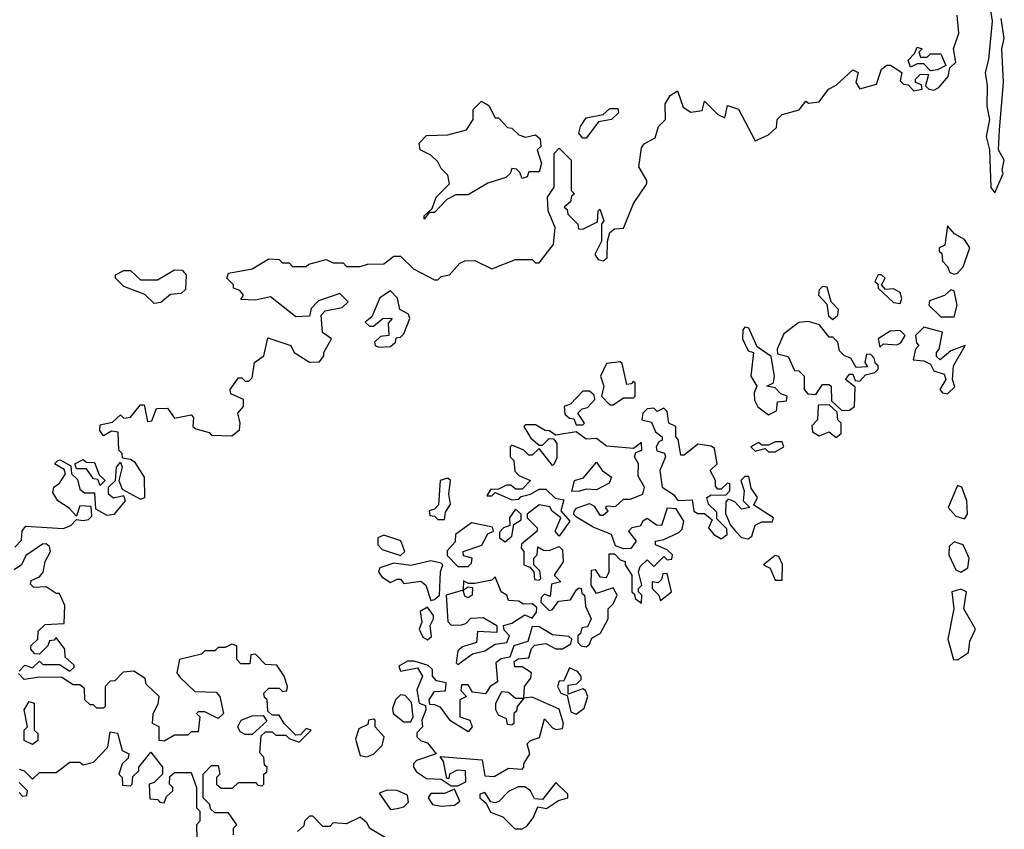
# Model space of a CAD drawing. Extents: x 1985742 to 2252716, y 78271 to 266492.
# Tile 203 of 250: x 2173557 to 2176473, y 183171 to 185571. Entities that reach past the tile are written whole.
import ezdxf

# ---------------------------------------------------------------- set-up
doc = ezdxf.new("R2010")
doc.units = 0

msp = doc.modelspace()

# ---------------------------------------------------------------- linework, layer by layer
at = {"layer": '0CON10XD'}
for points in [[(2176425.4, 185645), (2176437.3, 185567.3), (2176426.8, 185453.2), (2176416.2, 185415), (2176422.5, 185375), (2176421.1, 185315), (2176429.6, 185275), (2176419.5, 185225), (2176429.4, 185185), (2176433.4, 185073.4), (2176445, 185057.5), (2176470, 185115), (2176466.7, 185125), (2176473.3, 185155), (2176456.2, 185185), (2176458.8, 185245), (2176470.8, 185385), (2176466.2, 185485), (2176473.3, 185515), (2176463.8, 185575)], [(2173745, 184086.7), (2173760.7, 184089.3), (2173770.7, 184099.3), (2173768.3, 184128.3), (2173735, 184130), (2173725, 184100), (2173703.3, 184123.3), (2173670, 184145), (2173655, 184170), (2173657.5, 184185), (2173675, 184197.5), (2173692.5, 184225), (2173688.3, 184238.3), (2173660, 184255), (2173670, 184265), (2173676.7, 184266.7), (2173708.3, 184248.3), (2173710, 184225), (2173728.3, 184208.3), (2173735, 184180), (2173748.3, 184168.3), (2173778.3, 184168.3), (2173781.7, 184121.7), (2173815, 184102.5), (2173837.5, 184105), (2173870, 184145), (2173865, 184160), (2173835, 184152.5), (2173820, 184165), (2173820, 184185), (2173840, 184205), (2173843.3, 184245), (2173855, 184260), (2173860, 184245), (2173850, 184205), (2173860, 184180), (2173915, 184150), (2173927.5, 184155), (2173926.7, 184215), (2173898.3, 184258.3), (2173885, 184267.5), (2173861.7, 184271.7), (2173860, 184285), (2173850, 184295), (2173848.3, 184348.3), (2173828.3, 184351.7), (2173805, 184337.5), (2173793.6, 184353.6), (2173795, 184370), (2173831.7, 184378.3), (2173855, 184400), (2173865, 184390), (2173885, 184392.5), (2173915, 184430), (2173925, 184430), (2173935, 184380), (2173948.3, 184381.7), (2173961.7, 184418.3), (2173995, 184420), (2174015, 184390), (2174065, 184400), (2174071.7, 184391.7), (2174070, 184365), (2174078.3, 184358.3), (2174117.5, 184347.5), (2174125, 184340), (2174185, 184337.5), (2174207.5, 184355), (2174210, 184375), (2174202.5, 184405), (2174220, 184425), (2174220, 184445), (2174181.7, 184461.7), (2174180, 184475), (2174205, 184510), (2174215, 184510), (2174225, 184500), (2174235, 184500), (2174245, 184510), (2174252.5, 184555), (2174280, 184575), (2174291.7, 184628.3), (2174360, 184605), (2174370, 184585), (2174415, 184556.2), (2174445, 184557.5), (2174457.5, 184575), (2174457.5, 184585), (2174480, 184625), (2174454.1, 184644.1), (2174450, 184695), (2174461.7, 184708.3), (2174511.7, 184718.3), (2174530, 184735), (2174505, 184760), (2174441.7, 184738.3), (2174420, 184715), (2174415, 184692.5), (2174375, 184690), (2174300, 184750), (2174255, 184740), (2174211.7, 184741.7), (2174220, 184755), (2174208.3, 184768.3), (2174190, 184775), (2174190, 184785), (2174170, 184805), (2174175, 184820), (2174245, 184832.5), (2174295, 184862.5), (2174325, 184860), (2174335, 184850), (2174355, 184850), (2174365, 184840), (2174405, 184840), (2174413, 184847), (2174465, 184860), (2174485, 184850), (2174515, 184850), (2174525, 184840), (2174565, 184840), (2174587, 184847), (2174635, 184847.5), (2174665, 184870), (2174685, 184870), (2174723, 184833), (2174785, 184800), (2174795, 184800), (2174805, 184810), (2174830, 184815), (2174860.7, 184849.3), (2174875, 184856.7), (2174905, 184857.5), (2174955, 184832.5), (2175025, 184860), (2175075, 184860), (2175085, 184850), (2175095, 184850), (2175137.5, 184905), (2175142.5, 184955), (2175122.5, 185005), (2175120, 185045), (2175140, 185075), (2175140, 185175), (2175155, 185190), (2175190, 185155), (2175190, 185065), (2175200, 185055), (2175191.7, 185048.3), (2175188.3, 185031.7), (2175170, 185015), (2175178.3, 185008.3), (2175180, 184995), (2175210, 184965), (2175211.7, 184951.7), (2175225, 184950), (2175268.3, 184971.7), (2175270, 185005), (2175275, 185010), (2175277.5, 185005), (2175287.5, 184975), (2175280, 184965), (2175280, 184915), (2175260, 184875), (2175270.7, 184860.7), (2175285, 184856.7), (2175296.7, 184865), (2175297.5, 184915), (2175305, 184940), (2175318.3, 184951.7), (2175345, 184953.3), (2175350, 184965), (2175375, 185026.2), (2175414, 185085), (2175414, 185095), (2175391.2, 185135), (2175398.3, 185191.7), (2175407, 185203), (2175439.2, 185220.8), (2175448.8, 185255), (2175470, 185275), (2175468.3, 185321.7), (2175483.6, 185346.4), (2175505, 185360), (2175521.7, 185311.7), (2175545, 185297.5), (2175578.3, 185301.7), (2175585, 185330), (2175625, 185290), (2175645, 185280), (2175653, 185317), (2175686.1, 185306.1), (2175735, 185212.5), (2175775, 185230), (2175798.3, 185251.7), (2175800, 185275), (2175815, 185290), (2175866.1, 185303.9), (2175885, 185330), (2175893.3, 185323.3), (2175925, 185327.5), (2175952.5, 185365), (2175975, 185377.5), (2176025, 185422.5), (2176040, 185415), (2176033.3, 185385), (2176045, 185366.7), (2176095, 185380), (2176110, 185425), (2176125, 185436.7), (2176136, 185436), (2176170, 185415), (2176165, 185390), (2176175, 185380), (2176188.3, 185378.3), (2176205, 185360), (2176230, 185365), (2176228.3, 185378.3), (2176210, 185385), (2176210, 185395), (2176225, 185410), (2176248.3, 185408.3), (2176240, 185375), (2176250, 185365), (2176265, 185362.5), (2176279.3, 185370.7), (2176307, 185403), (2176311.7, 185428.3), (2176330, 185445), (2176322.5, 185485), (2176338.8, 185531.2), (2176333.3, 185585)], [(2176255, 185420), (2176235, 185440), (2176215, 185440), (2176195, 185430), (2176188.3, 185451.7), (2176208.3, 185471.7), (2176215, 185490), (2176230, 185485), (2176220, 185475), (2176225, 185460), (2176245, 185460), (2176255, 185470), (2176285, 185470), (2176300, 185435), (2176275, 185422.5), (2176255, 185420)], [(2174755, 184980), (2174755, 184990), (2174778.3, 185011.7), (2174790, 185045), (2174830, 185085), (2174825, 185110), (2174805, 185130), (2174795, 185150), (2174775, 185170), (2174742.5, 185185), (2174740, 185205), (2174761.7, 185228.3), (2174825, 185230), (2174880, 185245), (2174900, 185275), (2174900, 185305), (2174925, 185330), (2174946.4, 185316.4), (2174965, 185280), (2174975, 185280), (2175001.7, 185251.7), (2175015, 185250), (2175035, 185230), (2175055, 185222.5), (2175085, 185230), (2175098.3, 185218.3), (2175100, 185195), (2175090, 185185), (2175102.5, 185145), (2175095, 185120), (2175065, 185120), (2175060, 185105), (2175045, 185100), (2175038.3, 185118.3), (2175028.3, 185128.3), (2175015, 185130), (2175010, 185115), (2174997, 185103), (2174943, 185087), (2174885, 185052.5), (2174848.3, 185051.7), (2174821.7, 185038.3), (2174785, 185000), (2174770, 185000), (2174755, 184980)], [(2175235, 185220), (2175225, 185220), (2175212.5, 185235), (2175217.5, 185255), (2175235, 185280), (2175285, 185290), (2175305, 185307.5), (2175328.3, 185308.3), (2175330, 185295), (2175310, 185275), (2175271.7, 185268.3), (2175235, 185220)], [(2176325, 184816.7), (2176335, 184820), (2176351.7, 184838.3), (2176370.9, 184895), (2176355, 184920), (2176326.2, 184936.2), (2176305, 184960), (2176297, 184903), (2176280, 184895), (2176280, 184885), (2176288.3, 184878.3), (2176290, 184855), (2176305, 184840), (2176311.7, 184821.7), (2176325, 184816.7)], [(2173955, 184730), (2173927, 184757), (2173865, 184780), (2173840, 184805), (2173840, 184815), (2173865, 184827.5), (2173885, 184827.5), (2173915, 184800), (2173965, 184800), (2174015, 184830), (2174038.3, 184828.3), (2174050, 184815), (2174048.3, 184771.7), (2174035, 184760), (2174003, 184757), (2173975, 184732.5), (2173955, 184730)], [(2176165, 184730), (2176170, 184745), (2176165, 184762.5), (2176145, 184773.3), (2176121.7, 184771.7), (2176110, 184785), (2176120, 184805), (2176110, 184815), (2176100, 184815), (2176090, 184795), (2176098.3, 184788.3), (2176100, 184775), (2176145, 184732.5), (2176165, 184730)], [(2175965, 184682.5), (2175980, 184695), (2175981.7, 184711.7), (2175960, 184735), (2175948.3, 184778.3), (2175935, 184780), (2175925, 184770), (2175923.3, 184755), (2175947.5, 184727.5), (2175953, 184693), (2175965, 184682.5)], [(2174620.7, 184600.7), (2174655, 184602.5), (2174670, 184615), (2174671.7, 184628.3), (2174685, 184630), (2174695, 184640), (2174712.5, 184685), (2174708.3, 184698.3), (2174682.5, 184712.5), (2174676, 184746), (2174655, 184767.5), (2174623.6, 184746.4), (2174600, 184690), (2174580, 184675), (2174593, 184663), (2174605, 184662.5), (2174633.3, 184686.7), (2174660, 184685), (2174648.3, 184671.7), (2174650, 184635), (2174625, 184632.5), (2174607.5, 184615), (2174610, 184605), (2174620.7, 184600.7)], [(2176325, 184690), (2176333.8, 184725), (2176325, 184767.5), (2176315, 184770), (2176296.1, 184753.9), (2176251.7, 184738.3), (2176250, 184725), (2176285, 184690), (2176325, 184690)], [(2175775, 184400), (2175798.3, 184411.7), (2175801.7, 184438.3), (2175828.3, 184441.7), (2175830, 184455), (2175811.7, 184461.7), (2175795, 184480), (2175770, 184485), (2175790, 184495), (2175792.5, 184515), (2175782.5, 184572.5), (2175741.7, 184601.7), (2175717, 184657), (2175705, 184660), (2175698.3, 184651.7), (2175697.5, 184625), (2175715, 184590), (2175730, 184585), (2175722.5, 184515), (2175740, 184485), (2175732.5, 184465), (2175733, 184443), (2175743.6, 184423.6), (2175775, 184400)], [(2175992.5, 184412.5), (2176015, 184413.3), (2176030, 184425), (2176031.7, 184481.7), (2176002.5, 184505), (2176015, 184520), (2176025, 184520), (2176031.7, 184501.7), (2176045, 184500), (2176061.7, 184518.3), (2176090, 184525), (2176100, 184535), (2176100, 184545), (2176091.7, 184551.7), (2176088.3, 184568.3), (2176078.3, 184578.3), (2176065, 184580), (2176060, 184555), (2176068.3, 184541.7), (2176035, 184540), (2176018.3, 184568.3), (2176000, 184575), (2175985, 184590), (2175980, 184615), (2175965, 184630), (2175955, 184630), (2175926.2, 184666.2), (2175893, 184677), (2175865, 184673.8), (2175820, 184640), (2175800, 184595), (2175801.2, 184581.2), (2175833, 184573), (2175851.7, 184531.7), (2175865, 184530), (2175880, 184515), (2175880, 184475), (2175891.7, 184461.7), (2175915, 184460), (2175935, 184490), (2175955, 184490), (2175960, 184485), (2175961.7, 184441.7), (2175992.5, 184412.5)], [(2176305, 184462.5), (2176327, 184483), (2176320, 184505), (2176322.5, 184545), (2176357.5, 184605), (2176315, 184590), (2176283, 184563), (2176272.5, 184572.5), (2176272.5, 184585), (2176280, 184595), (2176290, 184645), (2176235, 184660), (2176210, 184635), (2176213, 184613), (2176220, 184605), (2176210, 184595), (2176203, 184563), (2176235, 184560), (2176255, 184550), (2176265, 184530), (2176295, 184520), (2176300, 184505), (2176282.5, 184475), (2176290, 184465), (2176305, 184462.5)], [(2176105, 184600), (2176115, 184610), (2176155, 184607.5), (2176167, 184613), (2176180, 184635), (2176165, 184650), (2176135, 184647.5), (2176100, 184625), (2176105, 184600)], [(2175315, 184430), (2175345, 184450), (2175375, 184450), (2175380, 184455), (2175380, 184495), (2175375, 184500), (2175368.3, 184491.7), (2175355, 184490), (2175341.7, 184551.7), (2175335, 184557.5), (2175295, 184552.5), (2175277.5, 184515), (2175287.5, 184485), (2175280, 184455), (2175305, 184430), (2175315, 184430)], [(2175225, 184370), (2175230, 184375), (2175210, 184405), (2175222.5, 184417.5), (2175238.3, 184421.7), (2175260, 184445), (2175258.3, 184458.3), (2175245, 184470), (2175225, 184470), (2175188.3, 184431.7), (2175170, 184425), (2175171.7, 184401.7), (2175185, 184390), (2175198.3, 184388.3), (2175205, 184370), (2175225, 184370)], [(2175975, 184332.5), (2175990, 184345), (2175990, 184375), (2175980, 184385), (2175978.3, 184408.3), (2175955, 184430), (2175921.7, 184428.3), (2175920, 184385), (2175903, 184367), (2175905, 184350), (2175925, 184337.5), (2175955, 184350), (2175975, 184332.5)], [(2175635, 184032.5), (2175652.5, 184045), (2175651.7, 184061.7), (2175621.7, 184091.7), (2175621.7, 184111.7), (2175597.5, 184135), (2175592.5, 184155), (2175605, 184162.5), (2175648.3, 184161.7), (2175660, 184175), (2175660, 184195), (2175653, 184197), (2175635, 184180), (2175625, 184180), (2175618.3, 184188.3), (2175617.5, 184205), (2175602.5, 184235), (2175622.5, 184255), (2175615, 184300), (2175605, 184307.5), (2175565, 184312.5), (2175525, 184280), (2175515, 184280), (2175507, 184327), (2175500, 184335), (2175500, 184365), (2175480, 184375), (2175475, 184410), (2175465, 184420), (2175445, 184410), (2175435, 184420), (2175415, 184417.5), (2175402.5, 184405), (2175400, 184385), (2175428.3, 184378.3), (2175440, 184350), (2175460, 184335), (2175460, 184325), (2175450, 184320), (2175442.5, 184305), (2175443.6, 184293.6), (2175466.7, 184286.7), (2175470, 184275), (2175452.5, 184235), (2175460, 184185), (2175493.9, 184163.9), (2175506.4, 184146.4), (2175548.3, 184148.3), (2175553.9, 184113.9), (2175565, 184107.5), (2175585, 184107.5), (2175608.3, 184088.3), (2175597.5, 184065), (2175612.5, 184045), (2175635, 184032.5)], [(2175235, 183712.5), (2175245, 183720), (2175251.7, 183738.3), (2175277, 183753), (2175300, 183795), (2175300, 183825), (2175315, 183840), (2175326.7, 183865), (2175315, 183887.5), (2175265, 183870), (2175250, 183895), (2175250.7, 183939.3), (2175261.7, 183941.7), (2175275, 183920), (2175295, 183917.5), (2175303.3, 183935), (2175302.5, 183987.5), (2175318.3, 183988.3), (2175335, 183970), (2175350, 183965), (2175350, 183955), (2175370, 183925), (2175370, 183875), (2175378.3, 183868.3), (2175380, 183855), (2175398.3, 183841.7), (2175400, 183865), (2175390, 183875), (2175390, 183885), (2175400, 183895), (2175390, 183935), (2175395, 183950), (2175415, 183970), (2175435, 183950), (2175465, 183980), (2175475, 183970), (2175488.3, 183971.7), (2175490, 183985), (2175475, 184000), (2175440, 184015), (2175440, 184025), (2175465, 184030), (2175508.8, 184051.2), (2175518.8, 184061.2), (2175523.8, 184085), (2175501.2, 184121.2), (2175475, 184123.3), (2175458.3, 184071.7), (2175443, 184073), (2175415, 184092.5), (2175402.5, 184085), (2175395, 184070), (2175370, 184065), (2175360, 184055), (2175382.5, 184025), (2175366.7, 184003.3), (2175345, 184002.5), (2175321.7, 184011.7), (2175310, 184045), (2175255, 184066.7), (2175206.4, 184096.4), (2175197.5, 184105), (2175200, 184115), (2175206.4, 184123.6), (2175245, 184137.5), (2175258.8, 184128.8), (2175275, 184102.5), (2175285, 184102.5), (2175300, 184115), (2175293, 184123), (2175295, 184130), (2175321.7, 184128.3), (2175345, 184150), (2175365, 184150), (2175402.5, 184165), (2175407.5, 184185), (2175388.3, 184218.3), (2175390, 184255), (2175377.5, 184275), (2175381.7, 184288.3), (2175400, 184295), (2175398.3, 184318.3), (2175375, 184300), (2175295, 184307.5), (2175265, 184330), (2175235, 184327.5), (2175205, 184350), (2175145, 184340), (2175125, 184352.5), (2175113, 184353), (2175085, 184370), (2175055, 184370), (2175050, 184365), (2175070.7, 184330.7), (2175095, 184310), (2175105, 184310), (2175125, 184330), (2175138.3, 184328.3), (2175147.5, 184315), (2175147.5, 184272.5), (2175140, 184255), (2175135, 184250), (2175095, 184300), (2175075, 184280), (2175065, 184280), (2175050, 184295), (2175015, 184310), (2175010, 184305), (2175010, 184275), (2175020, 184265), (2175023, 184233), (2175035, 184220), (2175070, 184205), (2175045, 184180), (2175025, 184180), (2175011.7, 184191.7), (2174998.3, 184191.7), (2174975, 184180), (2174951.7, 184178.3), (2174940, 184160), (2174955, 184160), (2174965, 184170), (2175015, 184147.5), (2175035, 184150), (2175041.7, 184158.3), (2175070, 184165), (2175095, 184180), (2175115, 184180), (2175143, 184153), (2175168.3, 184148.3), (2175160, 184115), (2175186.7, 184085), (2175155, 184040), (2175142.5, 184055), (2175160, 184095), (2175134.1, 184114.1), (2175126.7, 184126.7), (2175095, 184133.3), (2175060, 184105), (2175060, 184095), (2175090, 184065), (2175090, 184055), (2175043, 184017), (2175042.5, 184005), (2175050, 183995), (2175050, 183955), (2175068.3, 183948.3), (2175080, 183935), (2175081.7, 183911.7), (2175095, 183910), (2175100, 183915), (2175097, 183937), (2175080, 183955), (2175080, 183975), (2175090, 183985), (2175091.7, 184008.3), (2175108.3, 183998.3), (2175125, 183997.5), (2175155, 184010), (2175165, 184000), (2175166.2, 183963.8), (2175140, 183925), (2175160, 183905), (2175131.7, 183898.3), (2175128.3, 183861.7), (2175111.7, 183868.3), (2175101.7, 183858.3), (2175100, 183845), (2175125, 183820), (2175135, 183822.5), (2175152.5, 183847.5), (2175188.3, 183851.7), (2175205, 183880), (2175213, 183887), (2175220, 183885), (2175221.7, 183871.7), (2175230, 183865), (2175233, 183833), (2175250, 183795), (2175238.3, 183771.7), (2175221.7, 183768.3), (2175218.3, 183751.7), (2175210, 183745), (2175210, 183725), (2175220, 183715), (2175235, 183712.5)], [(2175795, 184290), (2175820, 184305), (2175815, 184320), (2175795, 184320), (2175775, 184310), (2175755, 184310), (2175745, 184317.5), (2175722.5, 184305), (2175735, 184292.5), (2175765, 184300), (2175775, 184290), (2175795, 184290)], [(2173795, 184190), (2173788.3, 184208.3), (2173775, 184210), (2173755, 184240), (2173725, 184240), (2173720, 184255), (2173745, 184267.5), (2173755, 184260), (2173778.3, 184258.3), (2173791.7, 184221.7), (2173810, 184205), (2173795, 184190)], [(2175192.5, 184172.5), (2175200, 184205), (2175226.4, 184213.6), (2175265, 184260), (2175282.5, 184235), (2175310, 184215), (2175303, 184197), (2175265, 184177.5), (2175235, 184180), (2175215, 184173.3), (2175192.5, 184172.5)], [(2175715, 184032.5), (2175725, 184040), (2175735, 184072.5), (2175755, 184082.5), (2175787, 184083), (2175790, 184095), (2175731.7, 184131.7), (2175742.5, 184155), (2175723, 184183), (2175716.7, 184216.7), (2175705, 184217.5), (2175692.5, 184205), (2175702.5, 184175), (2175700, 184145), (2175720, 184125), (2175695, 184120), (2175675, 184142.5), (2175655, 184150), (2175648.3, 184141.7), (2175647, 184107), (2175662.5, 184072.5), (2175677.5, 184055), (2175695, 184036.7), (2175715, 184032.5)], [(2174815, 184090), (2174818.3, 184111.7), (2174832.5, 184135), (2174827.5, 184165), (2174832.5, 184205), (2174825, 184212.5), (2174802.5, 184205), (2174797, 184133), (2174785, 184120), (2174770, 184115), (2174771.7, 184101.7), (2174785, 184100), (2174795, 184090), (2174815, 184090)], [(2176355, 184091.4), (2176364, 184105), (2176362, 184145), (2176347.5, 184185), (2176335, 184190), (2176307.5, 184125), (2176330, 184100), (2176355, 184091.4)], [(2174995, 184023.3), (2175015, 184040), (2175020, 184075), (2175041.7, 184088.3), (2175042.5, 184105), (2175025, 184120), (2175007.5, 184095), (2175008.3, 184071.7), (2174990, 184065), (2174978.3, 184051.7), (2174977.5, 184035), (2174995, 184023.3)], [(2173542, 184008), (2173562, 184028), (2173564.3, 184055.7), (2173575, 184070), (2173685, 184063.3), (2173708.3, 184071.7), (2173725, 184090), (2173745, 184086.7)], [(2174885, 183950), (2174895, 183960), (2174897.5, 183975), (2174871.7, 183981.7), (2174870, 183995), (2174926, 184014), (2174943.3, 184046.7), (2174960, 184055), (2174957, 184067), (2174895, 184080), (2174847.5, 184045), (2174847, 184023), (2174823, 183997), (2174823, 183983), (2174855, 183950), (2174885, 183950)], [(2174685, 183982.5), (2174697.5, 183995), (2174686, 184026), (2174635, 184043.3), (2174617.5, 184035), (2174617.5, 184015), (2174630.7, 184000.7), (2174685, 183982.5)], [(2173555, 183640), (2173571.7, 183658.3), (2173595, 183650), (2173615, 183670), (2173625, 183660), (2173675, 183660), (2173705, 183640), (2173718.3, 183651.7), (2173718.3, 183658.3), (2173691.7, 183681.7), (2173690, 183705), (2173665, 183740), (2173658.3, 183731.7), (2173645, 183730), (2173640, 183715), (2173615, 183690), (2173601.7, 183691.7), (2173590, 183705), (2173590, 183715), (2173610, 183735), (2173611.7, 183758.3), (2173631.7, 183778.3), (2173688.3, 183781.7), (2173690, 183835), (2173675, 183870), (2173665, 183870), (2173635, 183890), (2173598.3, 183888.3), (2173588.3, 183898.3), (2173590.7, 183909.3), (2173615, 183920), (2173626.4, 183933.6), (2173632.5, 183965), (2173647.5, 183995), (2173645, 184010), (2173635, 184017.5), (2173623.9, 184016.1), (2173575, 183982.5), (2173562.5, 183955), (2173540, 183940)], [(2176345, 183933.8), (2176365, 183946.2), (2176369.4, 183975), (2176351.2, 184015), (2176325, 184023.8), (2176310.3, 184009.7), (2176309.2, 183985), (2176330, 183940), (2176345, 183933.8)], [(2174775, 183850), (2174785, 183852.5), (2174800, 183865), (2174803.3, 183935), (2174810, 183955), (2174805, 183960), (2174775, 183967.5), (2174715, 183953.3), (2174665, 183960), (2174623.3, 183946.7), (2174620, 183935), (2174629.6, 183919.5), (2174655, 183902.5), (2174675, 183912.5), (2174685, 183912.5), (2174695, 183900), (2174745, 183906.7), (2174760, 183895), (2174775, 183850)], [(2175815, 183910), (2175816.4, 183956.4), (2175805, 183980), (2175795, 183982.5), (2175760, 183955), (2175780, 183945), (2175795, 183910), (2175815, 183910)], [(2175455, 183850), (2175487.5, 183875), (2175475, 183930), (2175461.7, 183928.3), (2175458.3, 183911.7), (2175448.3, 183901.7), (2175430, 183905), (2175430, 183885), (2175450, 183865), (2175455, 183850)], [(2174855, 183660), (2174898.3, 183691.7), (2174935, 183700), (2174965, 183720), (2175000, 183725), (2175007.5, 183745), (2174991.7, 183761.7), (2174990, 183775), (2175015, 183782.5), (2175053, 183807), (2175075, 183797.5), (2175087.5, 183815), (2175088.3, 183828.3), (2175075, 183840), (2175048.3, 183838.3), (2175035, 183847.5), (2175005, 183850), (2175000, 183865), (2174982.5, 183875), (2174965, 183920), (2174955, 183910), (2174905, 183900), (2174885, 183900), (2174871.7, 183908.3), (2174870, 183880), (2174885, 183890), (2174898.3, 183888.3), (2174897.5, 183865), (2174885, 183857.5), (2174875, 183862.5), (2174870, 183880), (2174820, 183865), (2174825, 183787.5), (2174835, 183776.7), (2174865, 183777.5), (2174878.3, 183781.7), (2174893, 183797), (2174929.3, 183799.3), (2174970, 183775), (2174970, 183755), (2174912.5, 183757.5), (2174910, 183725), (2174868.3, 183711.7), (2174855, 183700), (2174850, 183665), (2174855, 183660)], [(2176335, 183673.3), (2176367.3, 183695), (2176371.1, 183728.9), (2176388.1, 183765), (2176353.8, 183825), (2176361.2, 183875), (2176345, 183883.3), (2176317.5, 183875), (2176323.8, 183825), (2176306.2, 183735), (2176323.3, 183675), (2176335, 183673.3)], [(2174765, 183732.5), (2174776.7, 183743.3), (2174772.5, 183775), (2174782.5, 183795), (2174782.5, 183805), (2174765, 183830), (2174743, 183817), (2174747.5, 183785), (2174740, 183765), (2174750.7, 183740.7), (2174765, 183732.5)], [(2174855, 183300), (2174878.3, 183311.7), (2174877.5, 183345), (2174853, 183347), (2174830, 183335), (2174828.3, 183321.7), (2174821.7, 183321.7), (2174812.5, 183372.5), (2174802.5, 183387.5), (2174927, 183377), (2174935, 183330), (2174961.7, 183328.3), (2175005, 183352.5), (2175045, 183350), (2175050, 183355), (2175050, 183365), (2175067.5, 183395), (2175060, 183425), (2175070, 183435), (2175096.7, 183443.3), (2175111.7, 183498.3), (2175135, 183472.5), (2175145, 183467.5), (2175165, 183470), (2175167.5, 183485), (2175155, 183527.5), (2175075, 183562.5), (2175050, 183560), (2175030, 183535), (2175028.3, 183521.7), (2175020, 183515), (2175020, 183485), (2175015, 183480), (2175001.7, 183481.7), (2174998.3, 183498.3), (2174975, 183510), (2174967.5, 183525), (2174967.5, 183545), (2174985, 183580), (2175005, 183577.5), (2175025, 183560), (2175050, 183560), (2175052.5, 183595), (2175070.7, 183619.3), (2175072.5, 183635), (2175045, 183652.5), (2175023, 183653), (2175021.7, 183668.3), (2175033, 183677), (2175065, 183680), (2175073, 183707), (2175083, 183717), (2175115, 183722.5), (2175145, 183706.7), (2175165, 183706.2), (2175189.3, 183720.7), (2175192.5, 183735), (2175183.3, 183743.3), (2175135, 183747.5), (2175095, 183771.2), (2175075, 183772.5), (2175061.7, 183728.3), (2175020, 183715), (2175008.3, 183681.7), (2174983, 183677), (2174967.5, 183665), (2174971.7, 183608.3), (2174950, 183595), (2174936.7, 183573.3), (2174898.3, 183578.3), (2174885, 183600), (2174865, 183600), (2174863, 183583), (2174880, 183565), (2174860, 183555), (2174860, 183505), (2174890, 183495), (2174897.5, 183475), (2174885, 183460), (2174833.3, 183493.3), (2174803, 183533), (2174785, 183540), (2174771.7, 183541.7), (2174770, 183555), (2174785, 183580), (2174818.3, 183581.7), (2174820, 183605), (2174791.7, 183611.7), (2174780, 183625), (2174780, 183645), (2174767, 183657), (2174725, 183670), (2174705, 183670), (2174680, 183655), (2174685, 183640), (2174735, 183650), (2174750, 183625), (2174733.3, 183585), (2174740, 183545), (2174758.3, 183538.3), (2174760, 183525), (2174747.5, 183495), (2174750, 183475), (2174733, 183457), (2174733.3, 183445), (2174744.1, 183434.1), (2174765, 183427.5), (2174790, 183395), (2174732.5, 183375), (2174723.3, 183365), (2174723.3, 183355), (2174731.9, 183341.9), (2174762.2, 183322.2), (2174805, 183320), (2174835, 183300), (2174855, 183300)], [(2174190, 183155), (2174190, 183175), (2174200, 183185), (2174175, 183220), (2174135, 183220), (2174121.7, 183231.7), (2174120, 183245), (2174100, 183265), (2174100, 183335), (2174125, 183360), (2174145, 183360), (2174150, 183335), (2174140, 183325), (2174140, 183305), (2174153, 183293), (2174187, 183293), (2174205, 183310), (2174255, 183310), (2174261.7, 183301.7), (2174275, 183300), (2174280, 183305), (2174280, 183335), (2174288.3, 183341.7), (2174290, 183355), (2174281.7, 183361.7), (2174280, 183385), (2174268.3, 183398.3), (2174271.7, 183448.3), (2174285, 183460), (2174305, 183460), (2174315, 183450), (2174345, 183450), (2174355, 183440), (2174385, 183430), (2174420, 183465), (2174405, 183470), (2174388.3, 183451.7), (2174375, 183450), (2174340, 183485), (2174325, 183510), (2174305, 183510), (2174291.7, 183521.7), (2174290, 183555), (2174281.7, 183561.7), (2174280, 183575), (2174295, 183590), (2174325, 183590), (2174335, 183580), (2174348.3, 183581.7), (2174350, 183595), (2174340, 183625), (2174318.3, 183658.3), (2174285, 183660), (2174255, 183690), (2174241.7, 183688.3), (2174238.3, 183661.7), (2174211.7, 183661.7), (2174200, 183675), (2174200, 183715), (2174185, 183720), (2174165, 183710), (2174145, 183710), (2174135, 183700), (2174105, 183700), (2174095, 183690), (2174030, 183675), (2174022.5, 183635), (2174031.7, 183621.7), (2174075, 183580), (2174138.3, 183578.3), (2174150, 183565), (2174160, 183515), (2174145, 183500), (2174105, 183520), (2174085, 183520), (2174080, 183515), (2174090, 183505), (2174085, 183460), (2174065, 183460), (2174055, 183450), (2174015, 183450), (2173985, 183432.5), (2173970, 183435), (2173970, 183475), (2173950, 183485), (2173952.5, 183515), (2173967, 183543), (2173970, 183565), (2173931.7, 183601.7), (2173928.3, 183618.3), (2173895, 183640), (2173863, 183637), (2173838.3, 183611.7), (2173825, 183610), (2173810, 183595), (2173810, 183535), (2173805, 183530), (2173785, 183530), (2173775, 183540), (2173765, 183540), (2173750, 183555), (2173748.3, 183588.3), (2173735, 183600), (2173715, 183600), (2173681.7, 183621.7), (2173615, 183622.5), (2173570, 183615), (2173553, 183633)], [(2175205, 183512.5), (2175229.2, 183530.8), (2175240, 183565), (2175233, 183583), (2175225, 183587.5), (2175181.7, 183571.7), (2175181.7, 183598.3), (2175207, 183603), (2175220, 183615), (2175220, 183625), (2175209.3, 183639.3), (2175185, 183650), (2175168.3, 183611.7), (2175155, 183610), (2175150, 183595), (2175160, 183575), (2175178.3, 183568.3), (2175189.3, 183519.3), (2175205, 183512.5)], [(2173595, 183422.5), (2173570, 183435), (2173570, 183465), (2173580, 183475), (2173570, 183525), (2173585, 183550), (2173600, 183545), (2173600, 183465), (2173610, 183455), (2173610, 183435), (2173595, 183422.5)], [(2174715, 183490), (2174722.5, 183505), (2174717, 183547), (2174698.3, 183568.3), (2174685, 183570), (2174670, 183555), (2174660.7, 183529.3), (2174662.5, 183515), (2174695, 183490), (2174715, 183490)], [(2174245, 183452.5), (2174225, 183452.5), (2174210, 183460), (2174202.5, 183475), (2174212.5, 183495), (2174245, 183507.5), (2174278.3, 183508.3), (2174288.3, 183491.7), (2174245, 183452.5)], [(2174585, 183386), (2174605, 183393.8), (2174630.4, 183419.5), (2174636.7, 183445), (2174610, 183475), (2174610, 183495), (2174605, 183497.5), (2174590, 183495), (2174588.3, 183481.7), (2174561.2, 183468.8), (2174551.4, 183438.6), (2174565, 183390), (2174585, 183386)], [(2173555, 183350), (2173570, 183345), (2173595, 183320), (2173615, 183340), (2173665, 183340), (2173705, 183370), (2173735, 183370), (2173745, 183362.5), (2173775, 183370), (2173817.5, 183415), (2173825, 183460), (2173846.4, 183456.4), (2173860, 183405), (2173880, 183395), (2173878.3, 183381.7), (2173860, 183365), (2173850, 183335), (2173860, 183325), (2173861.7, 183301.7), (2173885, 183300), (2173890, 183305), (2173891.7, 183328.3), (2173910, 183345), (2173910, 183355), (2173945, 183400), (2173980, 183355), (2173980, 183335), (2173955, 183310), (2173940, 183305), (2173941.7, 183261.7), (2173965, 183260), (2173971.7, 183251.7), (2173985, 183250), (2173991.7, 183268.3), (2174010, 183285), (2174010, 183295), (2174000, 183305), (2174001.7, 183328.3), (2174015, 183340), (2174065, 183340), (2174080, 183295), (2174080, 183235), (2174090, 183225), (2174090, 183195), (2174080, 183185), (2174081.7, 183141.7)], [(2173555, 183280), (2173565, 183270), (2173578.3, 183271.7), (2173580, 183285), (2173555, 183310)], [(2174655, 183230), (2174675, 183232.5), (2174695, 183237.5), (2174708.3, 183251.7), (2174705, 183272.5), (2174675, 183286.7), (2174645, 183287.5), (2174621.7, 183278.3), (2174655, 183230)], [(2174805, 183240), (2174845, 183243.3), (2174860, 183255), (2174845, 183290), (2174815, 183277.5), (2174775, 183277.5), (2174766.7, 183265), (2174780, 183245), (2174805, 183240)], [(2175045, 183172.5), (2175059.3, 183180.7), (2175077.5, 183205), (2175091.7, 183238.3), (2175117, 183233), (2175153, 183257), (2175180, 183265), (2175180, 183275), (2175145, 183310), (2175105, 183260), (2175081.7, 183261.7), (2175070, 183285), (2175053, 183297), (2175033, 183297), (2175005, 183283.3), (2174976.4, 183253.6), (2174965, 183250), (2174952.5, 183252.5), (2174935, 183280), (2174920, 183275), (2174920, 183265), (2174938.3, 183248.3), (2174951.7, 183221.7), (2174988.3, 183208.3), (2175023, 183173), (2175045, 183172.5)], [(2174642.5, 183145), (2174593.6, 183173.6), (2174585, 183190), (2174565, 183207.5), (2174525, 183187.5), (2174485, 183190), (2174475, 183180), (2174455, 183180), (2174425, 183210), (2174415, 183210), (2174400, 183195), (2174398.3, 183181.7), (2174380, 183165)]]:
    msp.add_lwpolyline(points, dxfattribs=at)

doc.saveas('drawing.dxf')
